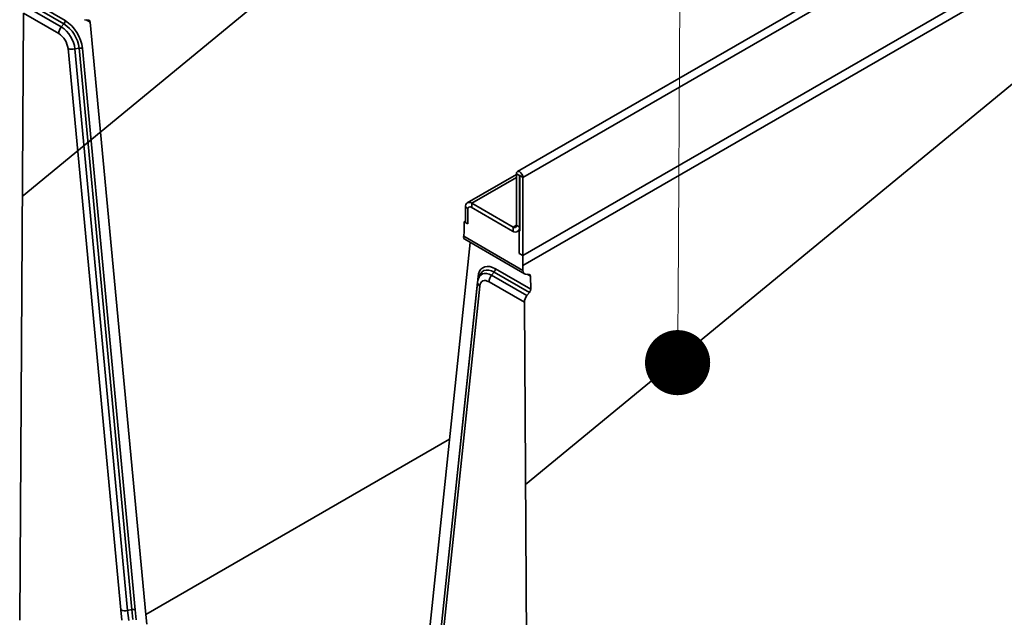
# Model space of a CAD drawing. Header units: metres. Extents: x 2158 to 2361, y 3646 to 3696.
# Tile 25 of 44: x 2211.987 to 2212.531, y 3658.347 to 3658.677. Entities that reach past the tile are written whole.
import ezdxf
from ezdxf import colors
from ezdxf.entities.mleader import LeaderData, LeaderLine
from ezdxf.math import Vec2, Vec3

# ---------------------------------------------------------------- set-up
doc = ezdxf.new("R2010")
doc.units = ezdxf.units.M
doc.header["$LTSCALE"] = 5
doc.layers.add('N-WE-RI-HWA_GOOT_LIJNGOOT-G gesloten', color=1, linetype='Continuous', lineweight=35)
doc.layers.add('X-XX-AL-AANPIJLING-T18', color=10, linetype='Continuous', lineweight=15)
doc.styles.add('NLCS-ISO-M20-T50', font='NLCS-ISO.ttf', dxfattribs={"height": 0.1})

# ---------------------------------------------------------------- blocks, each defined once
blk = doc.blocks.new('_Dot')
at = {"color": 0, "linetype": 'ByBlock', "lineweight": -2}
blk.add_line((-0.5, 0), (-1, 0), dxfattribs=at)
at = {"color": 0, "linetype": 'ByBlock', "const_width": 0.5}
blk.add_lwpolyline([(-0.25, 0, 1), (0.25, 0, 1)], format="xyb", close=True, dxfattribs=at)

msp = doc.modelspace()

# ---------------------------------------------------------------- linework, layer by layer
at = {"layer": 'N-WE-RI-HWA_GOOT_LIJNGOOT-G gesloten', "ltscale": 0.1}
for p, q in [((2212.680551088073, 3659.150005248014), (2211.98824287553, 3658.579790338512)), ((2212.958546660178, 3658.990694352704), (2212.266238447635, 3658.420479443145))]:
    msp.add_line(p, q, dxfattribs=at)
at = {"layer": 'N-WE-RI-HWA_GOOT_LIJNGOOT-G gesloten'}
for p, q in [((2212.264847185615, 3658.590230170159), (2212.969832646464, 3658.997209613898)), ((2212.970492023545, 3658.954417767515), (2212.264799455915, 3658.547030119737)), ((2212.970492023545, 3658.948938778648), (2212.264799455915, 3658.54155113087)), ((2212.436709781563, 3658.694470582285), (2212.261769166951, 3658.593479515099)), ((2212.011925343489, 3658.676985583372), (2211.992424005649, 3658.688243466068)), ((2212.009804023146, 3658.673403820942), (2211.990288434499, 3658.684669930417)), ((2211.991708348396, 3658.686425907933), (2212.011218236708, 3658.675163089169)), ((2211.986821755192, 3658.345550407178), (2211.988857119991, 3658.681034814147)), ((2211.988857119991, 3658.681034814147), (2212.008389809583, 3658.669758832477)), ((2212.022665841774, 3658.677444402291), (2212.024927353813, 3658.677173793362)), ((2212.023620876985, 3658.677330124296), (2212.025774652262, 3658.676086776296)), ((2212.025774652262, 3658.676086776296), (2212.056478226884, 3658.348616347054)), ((2212.011218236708, 3658.675163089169), (2212.009804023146, 3658.673403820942)), ((2212.013520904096, 3658.661511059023), (2212.042618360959, 3658.351170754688)), ((2212.019594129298, 3658.661699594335), (2212.017368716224, 3658.66124425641)), ((2212.046466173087, 3658.350903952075), (2212.017368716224, 3658.66124425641)), ((2212.019594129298, 3658.661699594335), (2212.048691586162, 3658.35135929)), ((2212.050615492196, 3658.351225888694), (2212.021518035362, 3658.661566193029)), ((2212.261240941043, 3658.591915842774), (2212.234063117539, 3658.576226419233)), ((2212.261240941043, 3658.590225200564), (2212.236562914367, 3658.57597887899)), ((2212.263008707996, 3658.591291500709), (2212.261240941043, 3658.592312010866)), ((2212.261240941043, 3658.592312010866), (2212.261240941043, 3658.563773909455)), ((2212.263044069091, 3658.591311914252), (2212.263008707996, 3658.591291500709)), ((2212.263008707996, 3658.591291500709), (2212.263008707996, 3658.562753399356)), ((2212.263079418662, 3658.591250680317), (2212.264847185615, 3658.590230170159)), ((2212.263079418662, 3658.560671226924), (2212.263079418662, 3658.591250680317)), ((2212.264847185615, 3658.547410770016), (2212.264847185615, 3658.590230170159)), ((2212.233027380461, 3658.573937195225), (2212.233027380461, 3658.565779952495)), ((2212.234470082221, 3658.573104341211), (2212.233027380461, 3658.573937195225)), ((2212.234434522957, 3658.564559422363), (2212.234434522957, 3658.572716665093)), ((2212.235308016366, 3658.574069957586), (2212.234954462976, 3658.573865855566)), ((2212.236562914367, 3658.573945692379), (2212.236209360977, 3658.573741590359)), ((2212.236209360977, 3658.573741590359), (2212.259119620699, 3658.560515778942)), ((2212.236562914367, 3658.57597887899), (2212.25947317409, 3658.562753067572)), ((2212.236562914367, 3658.573945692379), (2212.236562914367, 3658.57597887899)), ((2212.232369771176, 3658.565751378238), (2212.233027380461, 3658.56613100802)), ((2212.232369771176, 3658.565751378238), (2212.232369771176, 3658.56027238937)), ((2212.232369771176, 3658.565751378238), (2212.234434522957, 3658.564559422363)), ((2212.261240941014, 3658.56377357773), (2212.25947317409, 3658.562753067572)), ((2212.25947317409, 3658.562753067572), (2212.25947317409, 3658.560719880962)), ((2212.261240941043, 3658.563773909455), (2212.263008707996, 3658.562753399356)), ((2212.263079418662, 3658.562794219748), (2212.263008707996, 3658.562753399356)), ((2212.232369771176, 3658.56027238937), (2212.232102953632, 3658.557734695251)), ((2212.232102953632, 3658.557734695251), (2212.264815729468, 3658.538850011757)), ((2212.232702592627, 3658.556035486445), (2212.265658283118, 3658.537010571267)), ((2212.25947317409, 3658.560719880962), (2212.259119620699, 3658.560515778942)), ((2212.262526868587, 3658.560990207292), (2212.262173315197, 3658.560786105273)), ((2212.262732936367, 3658.560463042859), (2212.262173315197, 3658.560786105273)), ((2212.262732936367, 3658.560463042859), (2212.263086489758, 3658.560667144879)), ((2212.262732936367, 3658.560463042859), (2212.262732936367, 3658.54822309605)), ((2212.23572591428, 3658.554290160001), (2212.205081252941, 3658.262829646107)), ((2212.263086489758, 3658.54842719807), (2212.262732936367, 3658.54822309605)), ((2212.262732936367, 3658.54822309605), (2212.264799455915, 3658.547030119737)), ((2212.264799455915, 3658.54155113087), (2212.264799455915, 3658.547030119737)), ((2212.249634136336, 3658.539759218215), (2212.269135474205, 3658.528501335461)), ((2212.264815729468, 3658.538850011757), (2212.264799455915, 3658.54155113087)), ((2212.210943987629, 3658.258670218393), (2212.240041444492, 3658.535415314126)), ((2212.240339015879, 3658.534472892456), (2212.240400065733, 3658.534628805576)), ((2212.24105154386, 3658.536222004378), (2212.240400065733, 3658.534628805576)), ((2212.248927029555, 3658.537936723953), (2212.247512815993, 3658.536177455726)), ((2212.247512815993, 3658.536177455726), (2212.267028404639, 3658.524911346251)), ((2212.268436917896, 3658.52667390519), (2212.248927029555, 3658.537936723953)), ((2212.268376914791, 3658.536633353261), (2212.266247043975, 3658.536827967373)), ((2212.269092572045, 3658.535622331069), (2212.267146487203, 3658.53674578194)), ((2212.269135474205, 3658.528501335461), (2212.269092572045, 3658.535622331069)), ((2212.239817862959, 3658.532260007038), (2212.210720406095, 3658.255514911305)), ((2212.240967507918, 3658.530208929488), (2212.211870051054, 3658.253463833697)), ((2212.265631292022, 3658.521256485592), (2212.24609860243, 3658.532532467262)), ((2212.267028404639, 3658.524911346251), (2212.268436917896, 3658.52667390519)), ((2212.267666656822, 3658.183422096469), (2212.265631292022, 3658.521256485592)), ((2212.224286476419, 3658.445489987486), (2212.056478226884, 3658.348616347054)), ((2212.048691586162, 3658.35135929), (2212.046466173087, 3658.350903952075))]:
    msp.add_line(p, q, dxfattribs=at)
at = {"layer": 'N-WE-RI-HWA_GOOT_LIJNGOOT-G gesloten', "flags": 128}
for points in [[(2212.264847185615, 3658.590230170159), (2212.264709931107, 3658.591106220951), (2212.264319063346, 3658.592007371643), (2212.263734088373, 3658.592796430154), (2212.263044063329, 3658.593353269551), (2212.262354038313, 3658.593593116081), (2212.261769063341, 3658.593479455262), (2212.261378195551, 3658.593029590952), (2212.261240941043, 3658.592312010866)], [(2212.263079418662, 3658.591250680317), (2212.263076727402, 3658.591267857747), (2212.263069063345, 3658.59128552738), (2212.263057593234, 3658.591300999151), (2212.263044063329, 3658.59131191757), (2212.263030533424, 3658.5913166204), (2212.263019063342, 3658.591314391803), (2212.263011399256, 3658.591305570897), (2212.263008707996, 3658.591291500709)], [(2212.240041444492, 3658.535415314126), (2212.240343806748, 3658.537009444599), (2212.240889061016, 3658.538383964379), (2212.241662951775, 3658.539502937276), (2212.242645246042, 3658.540337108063), (2212.243810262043, 3658.540864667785), (2212.245127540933, 3658.541071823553), (2212.246562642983, 3658.540953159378), (2212.248078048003, 3658.54051177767), (2212.249634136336, 3658.539759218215)], [(2212.240332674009, 3658.534405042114), (2212.239979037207, 3658.53326603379), (2212.239817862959, 3658.532260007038)], [(2212.240400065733, 3658.534628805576), (2212.240752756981, 3658.53533343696), (2212.241499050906, 3658.536249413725), (2212.242444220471, 3658.536872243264), (2212.243557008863, 3658.537181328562), (2212.244800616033, 3658.537166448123), (2212.246133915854, 3658.536828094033), (2212.247512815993, 3658.536177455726)], [(2212.248927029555, 3658.537936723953), (2212.247400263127, 3658.538657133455), (2212.245923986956, 3658.539031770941), (2212.244547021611, 3658.539048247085), (2212.24331490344, 3658.538706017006), (2212.242268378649, 3658.538016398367), (2212.241442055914, 3658.537002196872), (2212.24105154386, 3658.536222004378)], [(2212.24609860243, 3658.532532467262), (2212.245163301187, 3658.532973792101), (2212.24425893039, 3658.533203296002), (2212.243415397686, 3658.533213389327), (2212.242660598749, 3658.533003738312), (2212.242019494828, 3658.532581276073), (2212.241513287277, 3658.531959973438), (2212.241158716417, 3658.531160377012), (2212.240967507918, 3658.530208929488)], [(2212.043263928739, 3658.345544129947), (2212.042618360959, 3658.351170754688)], [(2212.046466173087, 3658.350903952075), (2212.047107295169, 3658.34533510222)], [(2212.049326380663, 3658.34584540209), (2212.048691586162, 3658.35135929)], [(2212.050615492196, 3658.351225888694), (2212.051255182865, 3658.345689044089)], [(2212.057099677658, 3658.343277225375), (2212.056478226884, 3658.348616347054)]]:
    msp.add_lwpolyline(points, dxfattribs=at)
at = {"layer": 'N-WE-RI-HWA_GOOT_LIJNGOOT-G gesloten'}
for centre, radius, start, end in [((2212.00885881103, 3658.67712694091), 0.003069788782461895, 320.2279274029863, 357.360712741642), ((2212.000485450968, 3658.659175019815), 0.0211680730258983, 6.486052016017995, 57.28698668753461), ((2212.014522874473, 3658.669476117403), 0.006139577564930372, 140.2279274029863, 177.3607127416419), ((2212.000707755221, 3658.659312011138), 0.01677263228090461, 6.615292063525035, 57.1577440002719), ((2212.001146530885, 3658.65956014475), 0.01857124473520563, 6.615292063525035, 57.1577440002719), ((2212.002219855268, 3658.660200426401), 0.01137679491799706, 6.615292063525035, 57.1577440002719), ((2212.015885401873, 3658.667731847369), 0.006655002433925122, 249.1883950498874, 282.8786639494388), ((2212.020335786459, 3658.658455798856), 0.003327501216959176, 69.18839504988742, 102.8786639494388), ((2212.235182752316, 3658.574286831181), 0.002183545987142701, 50.79671430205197, 189.2140383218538), ((2212.235516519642, 3658.572892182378), 0.001096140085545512, 50.79671430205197, 189.2140383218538), ((2212.26016325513, 3658.563599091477), 0.001091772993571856, 230.7967143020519, 9.214038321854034), ((2212.259998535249, 3658.562612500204), 0.003013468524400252, 327.3223460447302, 2.679925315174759), ((2212.260507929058, 3658.562215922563), 0.002194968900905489, 230.765509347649, 319.352259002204), ((2212.246567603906, 3658.539900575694), 0.003069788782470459, 320.2279274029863, 357.360712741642), ((2212.23922359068, 3658.534195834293), 0.001468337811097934, 28.70849858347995, 56.15190543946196), ((2212.25223166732, 3658.532249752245), 0.006139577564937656, 140.2279274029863, 177.3607127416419), ((2212.242175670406, 3658.532233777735), 0.002357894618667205, 179.34746270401, 239.1768171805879), ((2212.044982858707, 3658.357391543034), 0.006655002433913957, 249.1883950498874, 282.8786639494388), ((2212.049433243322, 3658.348115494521), 0.003327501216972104, 69.18839504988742, 102.8786639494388)]:
    msp.add_arc(centre, radius, start, end, dxfattribs=at)
for centre, major_axis, ratio, start_param, end_param in [((2212.024360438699, 3658.675270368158), (0.0008035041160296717, 0.001839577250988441), 0.6387247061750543, 5.426158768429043, 6.473356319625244), ((2212.234931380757, 3658.559367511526), (0.002306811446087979, 0.003282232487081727), 0.5083018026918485, 2.401472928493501, 3.186952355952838), ((2212.267644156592, 3658.540482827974), (0.001978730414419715, 0.003476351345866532), 0.5813975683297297, 2.35257291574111, 3.399770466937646), ((2212.267678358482, 3658.53480592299), (0.0009893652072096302, 0.001738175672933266), 0.5813975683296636, 5.494165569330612, 6.541363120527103), ((2212.268459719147, 3658.522889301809), (0.001978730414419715, 0.003476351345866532), 0.5813975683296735, 1.305375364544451, 2.3525729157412), ((2212.267721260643, 3658.527684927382), (0.000989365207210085, 0.001738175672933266), 0.5813975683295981, 4.446968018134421, 5.494165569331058)]:
    msp.add_ellipse(centre, major_axis=major_axis, ratio=ratio, start_param=start_param, end_param=end_param, dxfattribs=at)

# ---------------------------------------------------------------- leaders
at = {"layer": 'X-XX-AL-AANPIJLING-T18'}
ml = msp.add_multileader_mtext('Standard', dxfattribs=at)
ml.set_content('{\\C2;zaaglijn afhankelijk van situatie \\Pover één of twee elementen verdeeld}', color=256, style='NLCS-ISO-M20-T50')
ml.set_leader_properties(color=256, linetype='ByLayer', lineweight=-1)
ml.set_arrow_properties(name='DOT')
ml.build(insert=Vec2(0, 0))
ml.multileader.update_dxf_attribs({"text_right_attachment_type": 5, "dogleg_length": 0.04500000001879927, "arrow_head_size": 0.036})
ctx = ml.context
ctx.base_point, ctx.char_height, ctx.arrow_head_size, ctx.landing_gap_size, ctx.plane_origin, ctx.plane_x_axis, ctx.plane_y_axis = Vec3(2212.354247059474, 3659.214482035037), 0.036, 0.036, 0.018, Vec3(2212.354247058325, 3656.402607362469), Vec3(3.173497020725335e-10, 1), Vec3(-1, 3.173497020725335e-10)
ctx.right_attachment = 5
notes = []
notes.append((ctx, [(0, (1, 1, 0), (2212.354247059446, 3659.124482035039), (3.17349397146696e-10, 1), 0.08999999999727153, [(0, [(2212.350289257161, 3658.487863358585)], 0, [])])]))
ctx.mtext.insert, ctx.mtext.text_direction, ctx.mtext.rotation, ctx.mtext.width, ctx.mtext.flow_direction = Vec3(2212.336233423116, 3659.232482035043), Vec3(3.173497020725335e-10, 1), 1.570796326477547, 1.93308291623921, 5
for ctx, leaders in notes:
    for number, flags, end, landing, length, lines in leaders:
        leader = LeaderData()
        leader.index, (leader.has_last_leader_line, leader.has_dogleg_vector, leader.attachment_direction) = number, flags
        leader.last_leader_point, leader.dogleg_vector, leader.dogleg_length = Vec3(end), Vec3(landing), length
        for number, points, colour, breaks in lines:
            line = LeaderLine()
            line.index, line.vertices, line.color, line.breaks = number, Vec3.list(points), colors.encode_raw_color(colour), breaks
            leader.lines.append(line)
        ctx.leaders.append(leader)

doc.saveas('drawing.dxf')
